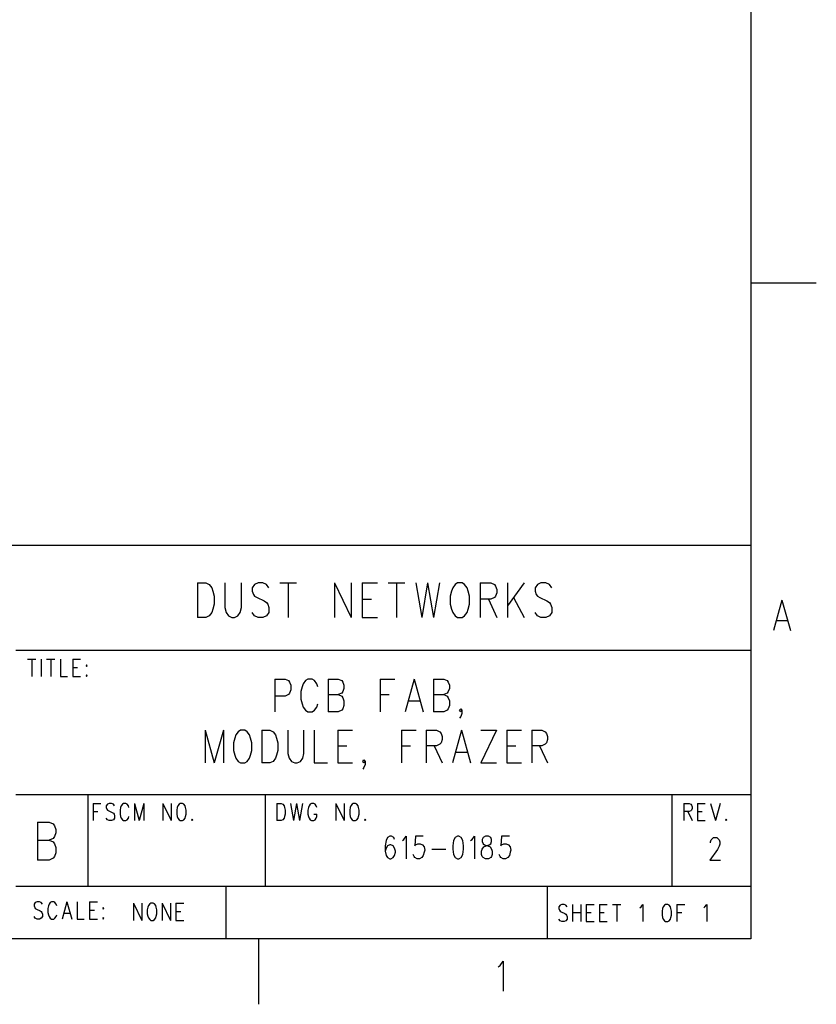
# Model space of a CAD drawing. Extents: x 2 to 38, y 4.3 to 27.6.
# Tile 24 of 31: x 31.6 to 38, y 4.3 to 12.3. Entities that reach past the tile are written whole.
import ezdxf

# ---------------------------------------------------------------- set-up
doc = ezdxf.new("R2010")
doc.units = 0
doc.layers.add('pho', color=1, linetype='CONTINUOUS')

msp = doc.modelspace()

# ---------------------------------------------------------------- linework, layer by layer
at = {"layer": 'pho', "color": 1}
for points in [[(2.54174, 4.85581), (2.54174, 27.07542), (37.45826, 27.07542), (37.45826, 4.85581), (2.54174, 4.85581)], [(37.45826, 10.14619), (37.9873, 10.14619)], [(23.49165, 4.85581), (23.49165, 8.03004), (37.45826, 8.03004)], [(32.99741, 7.72584), (32.99741, 7.4481)], [(32.99741, 7.72584), (33.06475, 7.72584), (33.0936, 7.71261), (33.11284, 7.68616), (33.12246, 7.65971), (33.13208, 7.62003), (33.13208, 7.5539), (33.12246, 7.51423), (33.11284, 7.48777), (33.0936, 7.46132), (33.06475, 7.4481), (32.99741, 7.4481)], [(33.21865, 7.72584), (33.21865, 7.52745), (33.22827, 7.48777), (33.2475, 7.46132), (33.27636, 7.4481), (33.2956, 7.4481), (33.32446, 7.46132), (33.34369, 7.48777), (33.35331, 7.52745), (33.35331, 7.72584)], [(33.57455, 7.68616), (33.55531, 7.71261), (33.52645, 7.72584), (33.48798, 7.72584), (33.45912, 7.71261), (33.43988, 7.68616), (33.43988, 7.65971), (33.4495, 7.63326), (33.45912, 7.62003), (33.47836, 7.60681), (33.53607, 7.58036), (33.55531, 7.56713), (33.56493, 7.5539), (33.57455, 7.52745), (33.57455, 7.48777), (33.55531, 7.46132), (33.52645, 7.4481), (33.48798, 7.4481), (33.45912, 7.46132), (33.43988, 7.48777)], [(33.66112, 7.72584), (33.79578, 7.72584)], [(33.72845, 7.72584), (33.72845, 7.4481)], [(34.10358, 7.72584), (34.10358, 7.4481)], [(34.10358, 7.72584), (34.23825, 7.4481)], [(34.23825, 7.72584), (34.23825, 7.4481)], [(34.32482, 7.72584), (34.32482, 7.4481)], [(34.32482, 7.72584), (34.44986, 7.72584)], [(34.53643, 7.72584), (34.6711, 7.72584)], [(34.60377, 7.72584), (34.60377, 7.4481)], [(34.75767, 7.72584), (34.80576, 7.4481)], [(34.85386, 7.72584), (34.80576, 7.4481)], [(34.85386, 7.72584), (34.90195, 7.4481)], [(34.95005, 7.72584), (34.90195, 7.4481)], [(35.09433, 7.72584), (35.07509, 7.71261), (35.05585, 7.68616), (35.04623, 7.65971), (35.03662, 7.62003), (35.03662, 7.5539), (35.04623, 7.51423), (35.05585, 7.48777), (35.07509, 7.46132), (35.09433, 7.4481), (35.1328, 7.4481), (35.15204, 7.46132), (35.17128, 7.48777), (35.1809, 7.51423), (35.19052, 7.5539), (35.19052, 7.62003), (35.1809, 7.65971), (35.17128, 7.68616), (35.15204, 7.71261), (35.1328, 7.72584), (35.09433, 7.72584)], [(35.27709, 7.72584), (35.27709, 7.4481)], [(35.27709, 7.72584), (35.36366, 7.72584), (35.39251, 7.71261), (35.40213, 7.69939), (35.41175, 7.67294), (35.41175, 7.64648), (35.40213, 7.62003), (35.39251, 7.60681), (35.36366, 7.59358), (35.27709, 7.59358)], [(35.49832, 7.72584), (35.49832, 7.4481)], [(35.63299, 7.72584), (35.49832, 7.54068)], [(35.85422, 7.68616), (35.83498, 7.71261), (35.80613, 7.72584), (35.76765, 7.72584), (35.73879, 7.71261), (35.71956, 7.68616), (35.71956, 7.65971), (35.72918, 7.63326), (35.73879, 7.62003), (35.75803, 7.60681), (35.81575, 7.58036)], [(34.32482, 7.59358), (34.40177, 7.59358)], [(35.34442, 7.59358), (35.41175, 7.4481)], [(35.54642, 7.60681), (35.63299, 7.4481)], [(35.81575, 7.58036), (35.83498, 7.56713), (35.8446, 7.5539), (35.85422, 7.52745), (35.85422, 7.48777), (35.83498, 7.46132), (35.80613, 7.4481), (35.76765, 7.4481), (35.73879, 7.46132), (35.71956, 7.48777)], [(37.71076, 7.58531), (37.64343, 7.34229)], [(37.71076, 7.58531), (37.77809, 7.34229)], [(34.32482, 7.4481), (34.44986, 7.4481)], [(37.66868, 7.4233), (37.75284, 7.4233)], [(31.53304, 7.18358), (37.45826, 7.18358)], [(31.62826, 7.11083), (31.69559, 7.11083)], [(31.66193, 7.11083), (31.66193, 6.97196)], [(31.73888, 7.11083), (31.73888, 6.97196)], [(31.78216, 7.11083), (31.8495, 7.11083)], [(31.81583, 7.11083), (31.81583, 6.97196)], [(31.89278, 7.11083), (31.89278, 6.97196), (31.95049, 6.97196)], [(31.99378, 7.11083), (31.99378, 6.97196)], [(31.99378, 7.11083), (32.0563, 7.11083)], [(31.99378, 7.0447), (32.03226, 7.0447)], [(32.1044, 7.06454), (32.09959, 7.05793), (32.1044, 7.05132), (32.10921, 7.05793), (32.1044, 7.06454)], [(31.99378, 6.97196), (32.0563, 6.97196)], [(32.1044, 6.98519), (32.09959, 6.97857), (32.1044, 6.97196), (32.10921, 6.97857), (32.1044, 6.98519)], [(33.62168, 6.95014), (33.62168, 6.68628)], [(33.62168, 6.95014), (33.70392, 6.95014), (33.73133, 6.93757), (33.74047, 6.92501), (33.74961, 6.89988), (33.74961, 6.86219), (33.74047, 6.83706), (33.73133, 6.82449), (33.70392, 6.81193), (33.62168, 6.81193)], [(33.96892, 6.88731), (33.95978, 6.91244), (33.94151, 6.93757), (33.92323, 6.95014), (33.88668, 6.95014), (33.8684, 6.93757), (33.85013, 6.91244), (33.84099, 6.88731), (33.83185, 6.84962), (33.83185, 6.7868), (33.84099, 6.7491), (33.85013, 6.72397), (33.8684, 6.69884), (33.88668, 6.68628), (33.92323, 6.68628), (33.94151, 6.69884), (33.95978, 6.72397), (33.96892, 6.7491)], [(34.05116, 6.95014), (34.05116, 6.68628)], [(34.05116, 6.95014), (34.1334, 6.95014), (34.16082, 6.93757), (34.16995, 6.92501), (34.17909, 6.89988), (34.17909, 6.87475), (34.16995, 6.84962), (34.16082, 6.83706), (34.1334, 6.82449)], [(34.47151, 6.95014), (34.47151, 6.68628)], [(34.47151, 6.95014), (34.5903, 6.95014)], [(34.74564, 6.95014), (34.67254, 6.68628)], [(34.74564, 6.95014), (34.81875, 6.68628)], [(34.90099, 6.95014), (34.90099, 6.68628)], [(34.90099, 6.95014), (34.98323, 6.95014), (35.01064, 6.93757), (35.01978, 6.92501), (35.02892, 6.89988), (35.02892, 6.87475), (35.01978, 6.84962), (35.01064, 6.83706), (34.98323, 6.82449)], [(34.05116, 6.82449), (34.1334, 6.82449), (34.16082, 6.81193), (34.16995, 6.79936), (34.17909, 6.77423), (34.17909, 6.73654), (34.16995, 6.71141), (34.16082, 6.69884), (34.1334, 6.68628), (34.05116, 6.68628)], [(34.47151, 6.82449), (34.54461, 6.82449)], [(34.69996, 6.77423), (34.79133, 6.77423)], [(34.90099, 6.82449), (34.98323, 6.82449), (35.01064, 6.81193), (35.01978, 6.79936), (35.02892, 6.77423), (35.02892, 6.73654), (35.01978, 6.71141), (35.01064, 6.69884), (34.98323, 6.68628), (34.90099, 6.68628)], [(35.12944, 6.69884), (35.1203, 6.68628), (35.11116, 6.69884), (35.1203, 6.71141), (35.12944, 6.69884), (35.12944, 6.67372), (35.1203, 6.64859), (35.11116, 6.63602)], [(33.0609, 6.53749), (33.0609, 6.27363)], [(33.0609, 6.53749), (33.134, 6.27363)], [(33.20711, 6.53749), (33.134, 6.27363)], [(33.20711, 6.53749), (33.20711, 6.27363)], [(33.34417, 6.53749), (33.3259, 6.52492), (33.30762, 6.49979), (33.29848, 6.47466), (33.28935, 6.43697), (33.28935, 6.37415), (33.29848, 6.33645), (33.30762, 6.31132), (33.3259, 6.2862), (33.34417, 6.27363), (33.38073, 6.27363), (33.399, 6.2862), (33.41728, 6.31132), (33.42642, 6.33645), (33.43555, 6.37415), (33.43555, 6.43697), (33.42642, 6.47466), (33.41728, 6.49979), (33.399, 6.52492), (33.38073, 6.53749), (33.34417, 6.53749)], [(33.51779, 6.53749), (33.51779, 6.27363)], [(33.51779, 6.53749), (33.58176, 6.53749), (33.60917, 6.52492), (33.62745, 6.49979), (33.63659, 6.47466), (33.64573, 6.43697), (33.64573, 6.37415), (33.63659, 6.33645), (33.62745, 6.31132), (33.60917, 6.2862), (33.58176, 6.27363), (33.51779, 6.27363)], [(33.72797, 6.53749), (33.72797, 6.34902), (33.73711, 6.31132), (33.75538, 6.2862), (33.78279, 6.27363)], [(33.78279, 6.27363), (33.80107, 6.27363), (33.82848, 6.2862), (33.84676, 6.31132), (33.8559, 6.34902), (33.8559, 6.53749)], [(33.93814, 6.53749), (33.93814, 6.27363), (34.0478, 6.27363)], [(34.13004, 6.53749), (34.13004, 6.27363)], [(34.13004, 6.53749), (34.24883, 6.53749)], [(34.64176, 6.53749), (34.64176, 6.27363)], [(34.64176, 6.53749), (34.76055, 6.53749)], [(34.8428, 6.53749), (34.8428, 6.27363)], [(34.8428, 6.53749), (34.92504, 6.53749), (34.95245, 6.52492), (34.96159, 6.51236), (34.97073, 6.48723), (34.97073, 6.4621), (34.96159, 6.43697), (34.95245, 6.42441), (34.92504, 6.41184), (34.8428, 6.41184)], [(35.12607, 6.53749), (35.05297, 6.27363)], [(35.12607, 6.53749), (35.19917, 6.27363)], [(35.40935, 6.53749), (35.28142, 6.27363)], [(35.28142, 6.53749), (35.40935, 6.53749)], [(35.49159, 6.53749), (35.49159, 6.27363)], [(35.49159, 6.53749), (35.61038, 6.53749)], [(35.69262, 6.53749), (35.69262, 6.27363)], [(35.69262, 6.53749), (35.77486, 6.53749), (35.80228, 6.52492), (35.81142, 6.51236), (35.82055, 6.48723), (35.82055, 6.4621), (35.81142, 6.43697), (35.80228, 6.42441), (35.77486, 6.41184), (35.69262, 6.41184)], [(34.13004, 6.41184), (34.20314, 6.41184)], [(34.64176, 6.41184), (34.71486, 6.41184)], [(34.90676, 6.41184), (34.97073, 6.27363)], [(35.08038, 6.36158), (35.17176, 6.36158)], [(35.49159, 6.41184), (35.56469, 6.41184)], [(35.75659, 6.41184), (35.82055, 6.27363)], [(34.34935, 6.2862), (34.34021, 6.27363), (34.33107, 6.2862), (34.34021, 6.29876), (34.34935, 6.2862), (34.34935, 6.26107), (34.34021, 6.23594), (34.33107, 6.22337)], [(34.13004, 6.27363), (34.24883, 6.27363)], [(35.28142, 6.27363), (35.40935, 6.27363)], [(35.49159, 6.27363), (35.61038, 6.27363)], [(31.53304, 6.01969), (37.45826, 6.01969)], [(32.11498, 6.01969), (32.11498, 5.27904)], [(33.54338, 6.01969), (33.54338, 5.27904)], [(36.82342, 6.01969), (36.82342, 5.27904)], [(32.1573, 5.94695), (32.1573, 5.80808)], [(32.1573, 5.94695), (32.21982, 5.94695)], [(32.1573, 5.88082), (32.19578, 5.88082)], [(32.33044, 5.92711), (32.32082, 5.94034), (32.30639, 5.94695), (32.28716, 5.94695), (32.27273, 5.94034), (32.26311, 5.92711), (32.26311, 5.91388), (32.26792, 5.90066), (32.27273, 5.89405), (32.28235, 5.88743), (32.3112, 5.87421), (32.32082, 5.86759), (32.32563, 5.86098), (32.33044, 5.84775), (32.33044, 5.82792), (32.32082, 5.81469), (32.30639, 5.80808), (32.28716, 5.80808), (32.27273, 5.81469), (32.26311, 5.82792)], [(32.44587, 5.91388), (32.44106, 5.92711), (32.43144, 5.94034), (32.42182, 5.94695), (32.40258, 5.94695), (32.39296, 5.94034), (32.38334, 5.92711), (32.37853, 5.91388), (32.37373, 5.89405), (32.37373, 5.86098), (32.37853, 5.84114), (32.38334, 5.82792), (32.39296, 5.81469), (32.40258, 5.80808), (32.42182, 5.80808), (32.43144, 5.81469), (32.44106, 5.82792), (32.44587, 5.84114)], [(32.48915, 5.94695), (32.48915, 5.80808)], [(32.48915, 5.94695), (32.52763, 5.80808)], [(32.5661, 5.94695), (32.52763, 5.80808)], [(32.5661, 5.94695), (32.5661, 5.80808)], [(32.72001, 5.94695), (32.72001, 5.80808)], [(32.72001, 5.94695), (32.78734, 5.80808)], [(32.78734, 5.94695), (32.78734, 5.80808)], [(32.85948, 5.94695), (32.84986, 5.94034), (32.84024, 5.92711), (32.83543, 5.91388), (32.83062, 5.89405), (32.83062, 5.86098), (32.83543, 5.84114), (32.84024, 5.82792), (32.84986, 5.81469), (32.85948, 5.80808), (32.87872, 5.80808), (32.88834, 5.81469), (32.89795, 5.82792), (32.90276, 5.84114), (32.90757, 5.86098), (32.90757, 5.89405), (32.90276, 5.91388), (32.89795, 5.92711), (32.88834, 5.94034), (32.87872, 5.94695), (32.85948, 5.94695)], [(33.63861, 5.94695), (33.63861, 5.80808)], [(33.63861, 5.94695), (33.67227, 5.94695), (33.6867, 5.94034), (33.69632, 5.92711), (33.70113, 5.91388), (33.70594, 5.89405), (33.70594, 5.86098), (33.70113, 5.84114), (33.69632, 5.82792), (33.6867, 5.81469), (33.67227, 5.80808), (33.63861, 5.80808)], [(33.74923, 5.94695), (33.77327, 5.80808)], [(33.79732, 5.94695), (33.77327, 5.80808)], [(33.79732, 5.94695), (33.82137, 5.80808)], [(33.84541, 5.94695), (33.82137, 5.80808)], [(33.96084, 5.91388), (33.95603, 5.92711), (33.94641, 5.94034), (33.93679, 5.94695), (33.91756, 5.94695), (33.90794, 5.94034), (33.89832, 5.92711), (33.89351, 5.91388), (33.8887, 5.89405), (33.8887, 5.86098), (33.89351, 5.84114), (33.89832, 5.82792), (33.90794, 5.81469), (33.91756, 5.80808), (33.93679, 5.80808), (33.94641, 5.81469), (33.95603, 5.82792), (33.96084, 5.84114), (33.96084, 5.86098)], [(34.11474, 5.94695), (34.11474, 5.80808)], [(34.11474, 5.94695), (34.18207, 5.80808)], [(34.18207, 5.94695), (34.18207, 5.80808)], [(34.25422, 5.94695), (34.2446, 5.94034), (34.23498, 5.92711), (34.23017, 5.91388), (34.22536, 5.89405), (34.22536, 5.86098), (34.23017, 5.84114), (34.23498, 5.82792), (34.2446, 5.81469), (34.25422, 5.80808), (34.27345, 5.80808), (34.28307, 5.81469), (34.29269, 5.82792), (34.2975, 5.84114), (34.30231, 5.86098), (34.30231, 5.89405), (34.2975, 5.91388), (34.29269, 5.92711), (34.28307, 5.94034), (34.27345, 5.94695), (34.25422, 5.94695)], [(36.91865, 5.94695), (36.91865, 5.80808)], [(36.91865, 5.94695), (36.96193, 5.94695), (36.97636, 5.94034), (36.98117, 5.93372), (36.98598, 5.9205), (36.98598, 5.90727), (36.98117, 5.89405), (36.97636, 5.88743), (36.96193, 5.88082), (36.91865, 5.88082)], [(36.95231, 5.88082), (36.98598, 5.80808)], [(37.02926, 5.94695), (37.02926, 5.80808)], [(37.02926, 5.94695), (37.09179, 5.94695)], [(37.02926, 5.88082), (37.06774, 5.88082)], [(37.13507, 5.94695), (37.17355, 5.80808)], [(37.21202, 5.94695), (37.17355, 5.80808)], [(32.95567, 5.8213), (32.95086, 5.81469), (32.95567, 5.80808), (32.96048, 5.81469), (32.95567, 5.8213)], [(33.93679, 5.86098), (33.96084, 5.86098)], [(34.35041, 5.8213), (34.3456, 5.81469), (34.35041, 5.80808), (34.35521, 5.81469), (34.35041, 5.8213)], [(37.02926, 5.80808), (37.09179, 5.80808)], [(37.26012, 5.8213), (37.25531, 5.81469), (37.26012, 5.80808), (37.26493, 5.81469), (37.26012, 5.8213)], [(31.70762, 5.79617), (31.70762, 5.49065)], [(31.70762, 5.79617), (31.80285, 5.79617)], [(31.80285, 5.79617), (31.83459, 5.78162), (31.84517, 5.76708), (31.85575, 5.73798), (31.85575, 5.70888), (31.84517, 5.67978), (31.83459, 5.66524), (31.80285, 5.65069)], [(31.70762, 5.65069), (31.80285, 5.65069)], [(31.80285, 5.65069), (31.83459, 5.63614), (31.84517, 5.62159), (31.85575, 5.59249), (31.85575, 5.54885), (31.84517, 5.51975), (31.83459, 5.5052), (31.80285, 5.49065)], [(34.58761, 5.65598), (34.58135, 5.67317), (34.5626, 5.68177), (34.55009, 5.68177), (34.53134, 5.67317), (34.51883, 5.64738), (34.51258, 5.6044), (34.51258, 5.56141), (34.51883, 5.52703), (34.53134, 5.50983), (34.55009, 5.50123), (34.55635, 5.50123), (34.5751, 5.50983), (34.58761, 5.52703), (34.59386, 5.55282), (34.59386, 5.56141), (34.58761, 5.5872), (34.5751, 5.6044), (34.55635, 5.61299), (34.55009, 5.61299), (34.53134, 5.6044), (34.51883, 5.5872), (34.51258, 5.56141)], [(34.65013, 5.64738), (34.66263, 5.65598), (34.68139, 5.68177), (34.68139, 5.50123)], [(34.81894, 5.68177), (34.75642, 5.68177), (34.75017, 5.6044), (34.75642, 5.61299), (34.77517, 5.62159), (34.79393, 5.62159), (34.81269, 5.61299), (34.82519, 5.5958), (34.83145, 5.57001), (34.82519, 5.55282), (34.81894, 5.52703), (34.80644, 5.50983), (34.78768, 5.50123), (34.76892, 5.50123), (34.75017, 5.50983), (34.74391, 5.51843), (34.73766, 5.53562)], [(35.09404, 5.68177), (35.07528, 5.67317), (35.06278, 5.64738), (35.05653, 5.6044), (35.05653, 5.57861), (35.06278, 5.53562), (35.07528, 5.50983), (35.09404, 5.50123), (35.10655, 5.50123), (35.1253, 5.50983), (35.13781, 5.53562), (35.14406, 5.57861), (35.14406, 5.6044), (35.13781, 5.64738), (35.1253, 5.67317), (35.10655, 5.68177), (35.09404, 5.68177)], [(35.20033, 5.64738), (35.21283, 5.65598), (35.23159, 5.68177), (35.23159, 5.50123)], [(35.31912, 5.68177), (35.30037, 5.67317), (35.29411, 5.65598), (35.29411, 5.63878), (35.30037, 5.62159), (35.31287, 5.61299), (35.33788, 5.6044), (35.35664, 5.5958), (35.36914, 5.57861), (35.37539, 5.56141), (35.37539, 5.53562), (35.36914, 5.51843), (35.36289, 5.50983), (35.34413, 5.50123), (35.31912, 5.50123), (35.30037, 5.50983), (35.29411, 5.51843), (35.28786, 5.53562), (35.28786, 5.56141), (35.29411, 5.57861), (35.30662, 5.5958), (35.32537, 5.6044), (35.35038, 5.61299), (35.36289, 5.62159), (35.36914, 5.63878), (35.36914, 5.65598), (35.36289, 5.67317), (35.34413, 5.68177), (35.31912, 5.68177)], [(35.51294, 5.68177), (35.45042, 5.68177), (35.44417, 5.6044), (35.45042, 5.61299), (35.46918, 5.62159), (35.48793, 5.62159), (35.50669, 5.61299), (35.51919, 5.5958), (35.52545, 5.57001), (35.51919, 5.55282), (35.51294, 5.52703), (35.50044, 5.50983), (35.48168, 5.50123), (35.46292, 5.50123), (35.44417, 5.50983), (35.43792, 5.51843), (35.43166, 5.53562)], [(37.1344, 5.6282), (37.1344, 5.6368), (37.14065, 5.65399), (37.1469, 5.66259), (37.15941, 5.67119), (37.18442, 5.67119), (37.19692, 5.66259), (37.20317, 5.65399), (37.20942, 5.6368), (37.20942, 5.61961), (37.20317, 5.60241), (37.19067, 5.57662), (37.12814, 5.49065), (37.21568, 5.49065)], [(34.88772, 5.57861), (35.00026, 5.57861)], [(31.80285, 5.49065), (31.70762, 5.49065)], [(31.53304, 5.27904), (37.45826, 5.27904)], [(33.22596, 5.27904), (33.22596, 4.85581)], [(35.81825, 5.27904), (35.81825, 4.85581)], [(31.7485, 5.13355), (31.73888, 5.14678), (31.72445, 5.15339), (31.70521, 5.15339), (31.69079, 5.14678), (31.68117, 5.13355), (31.68117, 5.12033), (31.68598, 5.1071), (31.69079, 5.10049), (31.7004, 5.09387), (31.72926, 5.08065), (31.73888, 5.07404), (31.74369, 5.06742), (31.7485, 5.0542), (31.7485, 5.03436), (31.73888, 5.02113), (31.72445, 5.01452), (31.70521, 5.01452), (31.69079, 5.02113), (31.68117, 5.03436)], [(31.86392, 5.12033), (31.85912, 5.13355), (31.8495, 5.14678), (31.83988, 5.15339), (31.82064, 5.15339), (31.81102, 5.14678), (31.8014, 5.13355), (31.79659, 5.12033), (31.79178, 5.10049), (31.79178, 5.06742), (31.79659, 5.04758), (31.8014, 5.03436), (31.81102, 5.02113), (31.82064, 5.01452), (31.83988, 5.01452), (31.8495, 5.02113), (31.85912, 5.03436), (31.86392, 5.04758)], [(31.94569, 5.15339), (31.90721, 5.01452)], [(31.94569, 5.15339), (31.98416, 5.01452)], [(32.02745, 5.15339), (32.02745, 5.01452), (32.08516, 5.01452)], [(32.12844, 5.15339), (32.12844, 5.01452)], [(32.12844, 5.15339), (32.19097, 5.15339)], [(32.12844, 5.08726), (32.16692, 5.08726)], [(32.23906, 5.1071), (32.23425, 5.10049), (32.23906, 5.09387), (32.24387, 5.10049), (32.23906, 5.1071)], [(32.48319, 5.14281), (32.48319, 5.00394)], [(32.48319, 5.14281), (32.55052, 5.00394)], [(32.55052, 5.14281), (32.55052, 5.00394)], [(32.62266, 5.14281), (32.61304, 5.1362), (32.60342, 5.12297), (32.59861, 5.10975), (32.59381, 5.08991), (32.59381, 5.05684), (32.59861, 5.037), (32.60342, 5.02378), (32.61304, 5.01055), (32.62266, 5.00394), (32.6419, 5.00394), (32.65152, 5.01055), (32.66114, 5.02378), (32.66595, 5.037), (32.67076, 5.05684), (32.67076, 5.08991), (32.66595, 5.10975), (32.66114, 5.12297), (32.65152, 5.1362), (32.6419, 5.14281), (32.62266, 5.14281)], [(32.71404, 5.14281), (32.71404, 5.00394)], [(32.71404, 5.14281), (32.78137, 5.00394)], [(32.78137, 5.14281), (32.78137, 5.00394)], [(32.82466, 5.14281), (32.82466, 5.00394)], [(32.82466, 5.14281), (32.88718, 5.14281)], [(35.97869, 5.11239), (35.96907, 5.12562), (35.95464, 5.13223), (35.9354, 5.13223), (35.92098, 5.12562), (35.91136, 5.11239), (35.91136, 5.09917), (35.91617, 5.08594), (35.92098, 5.07933), (35.93059, 5.07271), (35.95945, 5.05949), (35.96907, 5.05287), (35.97388, 5.04626), (35.97869, 5.03304), (35.97869, 5.0132), (35.96907, 4.99997), (35.95464, 4.99336), (35.9354, 4.99336), (35.92098, 4.99997), (35.91136, 5.0132)], [(36.02197, 5.13223), (36.02197, 4.99336)], [(36.08931, 5.13223), (36.08931, 4.99336)], [(36.13259, 5.13223), (36.13259, 4.99336)], [(36.13259, 5.13223), (36.19511, 5.13223)], [(36.2384, 5.13223), (36.2384, 4.99336)], [(36.2384, 5.13223), (36.30092, 5.13223)], [(36.34421, 5.13223), (36.41154, 5.13223)], [(36.37787, 5.13223), (36.37787, 4.99336)], [(36.56544, 5.10578), (36.57506, 5.11239), (36.58949, 5.13223), (36.58949, 4.99336)], [(36.77225, 5.13223), (36.76263, 5.12562), (36.75301, 5.11239), (36.7482, 5.09917), (36.74339, 5.07933), (36.74339, 5.04626), (36.7482, 5.02642), (36.75301, 5.0132), (36.76263, 4.99997), (36.77225, 4.99336), (36.79148, 4.99336), (36.8011, 4.99997), (36.81072, 5.0132), (36.81553, 5.02642), (36.82034, 5.04626), (36.82034, 5.07933), (36.81553, 5.09917), (36.81072, 5.11239), (36.8011, 5.12562), (36.79148, 5.13223), (36.77225, 5.13223)], [(36.86363, 5.13223), (36.86363, 4.99336)], [(36.86363, 5.13223), (36.92615, 5.13223)], [(37.08005, 5.10578), (37.08967, 5.11239), (37.1041, 5.13223), (37.1041, 4.99336)], [(31.92164, 5.06081), (31.96973, 5.06081)], [(32.12844, 5.01452), (32.19097, 5.01452)], [(32.23906, 5.02775), (32.23425, 5.02113), (32.23906, 5.01452), (32.24387, 5.02113), (32.23906, 5.02775)], [(32.82466, 5.07668), (32.86313, 5.07668)], [(32.82466, 5.00394), (32.88718, 5.00394)], [(36.02197, 5.0661), (36.08931, 5.0661)], [(36.13259, 5.0661), (36.17107, 5.0661)], [(36.2384, 5.0661), (36.27687, 5.0661)], [(36.86363, 5.0661), (36.9021, 5.0661)], [(36.13259, 4.99336), (36.19511, 4.99336)], [(36.2384, 4.99336), (36.30092, 4.99336)], [(33.49048, 4.85581), (33.49048, 4.32677)], [(35.42147, 4.62931), (35.4383, 4.64089), (35.46355, 4.6756), (35.46355, 4.43258)]]:
    msp.add_lwpolyline(points, dxfattribs=at)

doc.saveas('drawing.dxf')
